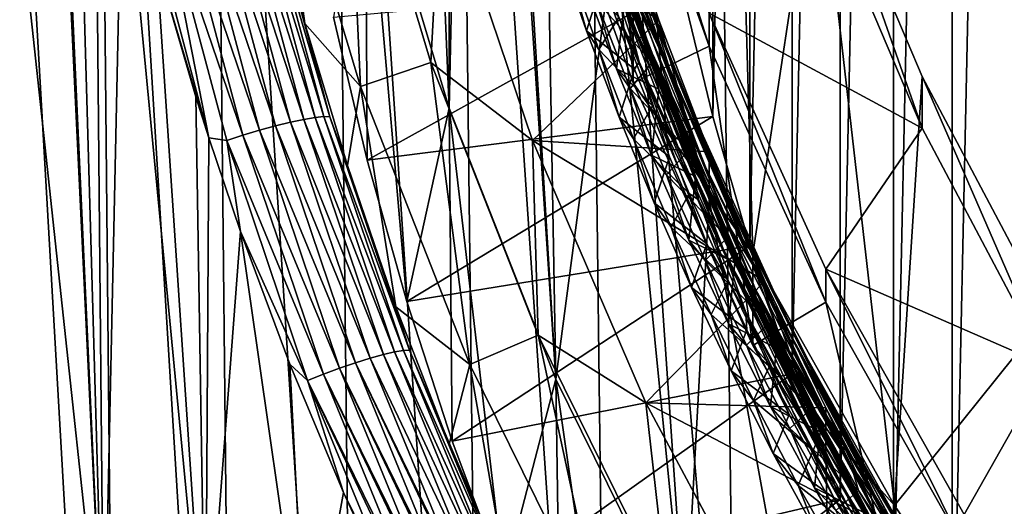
# Model space of a CAD drawing. Header units: metres. Extents: x -22 to 72, y -237 to 23.
# Tile 47 of 256: x -12.73 to -9.42, y -223.97 to -222.34. Entities that reach past the tile are written whole.
import ezdxf

# ---------------------------------------------------------------- set-up
doc = ezdxf.new("R2010")
doc.units = ezdxf.units.M
doc.layers.add('solid_509588_MEDIA_SW0001', color=7, linetype='CONTINUOUS')

msp = doc.modelspace()

# ---------------------------------------------------------------- linework, layer by layer
at = {"layer": 'solid_509588_MEDIA_SW0001'}
for points in [[(-9.384815, -214.791382, 261.19278), (-9.598998, -224.775696, 262.595978), (-9.599003, -215.19075, 261.248901)], [(-9.384815, -214.791382, 261.19278), (-9.38481, -225.175064, 262.6521), (-9.598998, -224.775696, 262.595978)], [(-11.288322, -214.962662, 269.800385), (-11.569833, -215.899078, 269.931976), (-11.288323, -222.637833, 270.879059)], [(-11.214872, -219.272064, 270.406006), (-11.288322, -214.962662, 269.800385), (-11.288323, -222.637833, 270.879059)], [(-9.599003, -215.19075, 261.248901), (-9.7957, -224.368073, 262.538696), (-9.795705, -215.598373, 261.306183)], [(-9.599003, -215.19075, 261.248901), (-9.598998, -224.775696, 262.595978), (-9.7957, -224.368073, 262.538696)], [(-9.795705, -215.598373, 261.306183), (-9.974835, -223.952332, 262.480255), (-9.974839, -216.014099, 261.364624)], [(-9.795705, -215.598373, 261.306183), (-9.7957, -224.368073, 262.538696), (-9.974835, -223.952332, 262.480255)], [(-11.569833, -215.899078, 269.931976), (-11.569833, -221.701416, 270.747437), (-11.288323, -222.637833, 270.879059)], [(-9.974839, -216.014099, 261.364624), (-10.135883, -223.529724, 262.420868), (-10.135886, -216.436707, 261.424011)], [(-9.974839, -216.014099, 261.364624), (-9.974835, -223.952332, 262.480255), (-10.135883, -223.529724, 262.420868)], [(-10.135886, -216.436707, 261.424011), (-10.278802, -223.100388, 262.360535), (-10.278806, -216.866058, 261.484344)], [(-10.135886, -216.436707, 261.424011), (-10.135883, -223.529724, 262.420868), (-10.278802, -223.100388, 262.360535)], [(-10.278806, -216.866058, 261.484344), (-10.4031, -222.66568, 262.299438), (-10.403103, -217.300751, 261.545441)], [(-10.278806, -216.866058, 261.484344), (-10.278802, -223.100388, 262.360535), (-10.4031, -222.66568, 262.299438)], [(-10.403103, -217.300751, 261.545441), (-10.4031, -222.66568, 262.299438), (-10.508743, -222.225845, 262.23761)], [(-11.214872, -219.272064, 270.406006), (-11.288323, -222.637833, 270.879059), (-10.929806, -223.547684, 271.006927)], [(-11.134078, -220.212128, 270.538147), (-11.214872, -219.272064, 270.406006), (-10.929806, -223.547684, 271.006927)], [(-12.448083, -224.600388, 269.275116), (-12.996391, -219.516907, 269.542023), (-12.691545, -219.515366, 269.34079)], [(-12.448083, -224.600388, 269.275116), (-12.78551, -224.599106, 269.474976), (-12.996391, -219.516907, 269.542023)], [(-12.837379, -219.513855, 289.92569), (-12.769588, -227.144379, 289.934845), (-12.397384, -227.144394, 290.189911)], [(-12.837379, -219.513855, 289.92569), (-12.397384, -227.144394, 290.189911), (-12.471375, -219.513885, 290.179596)], [(-12.448083, -224.600388, 269.275116), (-12.691545, -219.515366, 269.34079), (-12.660835, -219.961151, 269.329163)], [(-12.471375, -219.513885, 290.179596), (-12.397384, -227.144394, 290.189911), (-12.004533, -227.144424, 290.409637)], [(-12.471375, -219.513885, 290.179596), (-12.004533, -227.144424, 290.409637), (-12.084387, -219.513931, 290.398773)], [(-12.084387, -219.513931, 290.398773), (-12.004533, -227.144424, 290.409637), (-11.59479, -227.144455, 290.592804)], [(-12.084387, -219.513931, 290.398773), (-11.59479, -227.144455, 290.592804), (-11.679857, -219.513977, 290.58194)], [(-11.679857, -219.513977, 290.58194), (-11.59479, -227.144455, 290.592804), (-11.172367, -227.144485, 290.738251)], [(-11.679857, -219.513977, 290.58194), (-11.172367, -227.144485, 290.738251), (-11.261745, -219.514038, 290.727661)], [(-11.261745, -219.514038, 290.727661), (-11.172367, -227.144485, 290.738251), (-10.741459, -227.144531, 290.844757)], [(-11.261745, -219.514038, 290.727661), (-10.741459, -227.144531, 290.844757), (-10.83408, -219.514114, 290.834595)], [(-10.83408, -219.514114, 290.834595), (-10.741459, -227.144531, 290.844757), (-10.30519, -227.154373, 290.911438)], [(-10.323411, -225.459946, 290.909546), (-10.83408, -219.514114, 290.834595), (-10.30519, -227.154373, 290.911438)], [(-10.323411, -225.459946, 290.909546), (-10.399515, -219.547348, 290.901642), (-10.83408, -219.514114, 290.834595)], [(-7.777579, -221.711716, 291.145966), (-10.399515, -219.547348, 290.901642), (-10.323411, -225.459946, 290.909546)], [(-12.556713, -220.812027, 269.281433), (-12.448083, -224.600388, 269.275116), (-12.660835, -219.961151, 269.329163)], [(-10.973018, -221.142227, 270.668854), (-11.134078, -220.212128, 270.538147), (-10.929806, -223.547684, 271.006927)], [(-12.556713, -220.812027, 269.281433), (-12.479897, -221.249008, 269.2453), (-12.448083, -224.600388, 269.275116)], [(-10.3336, -220.842987, 276.433319), (-10.26872, -223.126816, 276.754272), (-10.670872, -222.245773, 276.630463)], [(-10.3336, -220.842987, 276.433319), (-10.052897, -221.700577, 276.553833), (-10.26872, -223.126816, 276.754272)], [(-10.732976, -222.055176, 270.79715), (-10.973018, -221.142227, 270.668854), (-10.929806, -223.547684, 271.006927)], [(-12.479897, -221.249008, 269.2453), (-12.385362, -221.692993, 269.20163), (-12.448083, -224.600388, 269.275116)], [(-10.733003, -221.540146, 274.461151), (-10.415512, -222.429993, 274.586212), (-10.732978, -221.428894, 275.253357)], [(-10.415512, -222.429993, 274.586212), (-10.415481, -222.318726, 275.378418), (-10.732978, -221.428894, 275.253357)], [(-11.632892, -221.543076, 271.987488), (-11.586132, -222.565552, 272.131165), (-11.875158, -221.604156, 271.996063)], [(-11.632892, -221.543076, 271.987488), (-11.349865, -222.484543, 272.119781), (-11.586132, -222.565552, 272.131165)], [(-11.315536, -221.837997, 272.251373), (-11.349865, -222.484543, 272.119781), (-11.632892, -221.543076, 271.987488)], [(-10.995917, -221.64209, 274.315125), (-10.670724, -222.553528, 274.443237), (-10.733003, -221.540146, 274.461151)], [(-10.615247, -222.434845, 273.831177), (-10.915908, -221.556427, 273.694489), (-10.698482, -222.279358, 273.790833)], [(-10.765429, -221.964737, 273.779022), (-10.915908, -221.556427, 273.694489), (-10.615247, -222.434845, 273.831177)], [(-10.908264, -221.555954, 272.80957), (-10.61633, -222.437958, 272.946869), (-10.795323, -221.951096, 272.89798)], [(-10.683509, -222.251282, 272.890625), (-10.61633, -222.437958, 272.946869), (-10.908264, -221.555954, 272.80957)], [(-10.670724, -222.553528, 274.443237), (-10.415512, -222.429993, 274.586212), (-10.733003, -221.540146, 274.461151)], [(-11.875158, -221.604156, 271.996063), (-11.77295, -222.354309, 269.375458), (-11.896518, -221.878128, 269.431549)], [(-11.875158, -221.604156, 271.996063), (-11.586132, -222.565552, 272.131165), (-11.77295, -222.354309, 269.375458)], [(-10.650528, -222.482864, 272.821655), (-10.943852, -221.600494, 272.684357), (-10.773855, -222.209915, 272.763062)], [(-10.70179, -222.286804, 272.812164), (-10.943852, -221.600494, 272.684357), (-10.650528, -222.482864, 272.821655)], [(-10.56622, -222.463425, 273.881439), (-10.869824, -221.589233, 273.745361), (-10.765429, -221.964737, 273.779022)], [(-10.686086, -222.116394, 273.854431), (-10.869824, -221.589233, 273.745361), (-10.56622, -222.463425, 273.881439)], [(-10.612399, -222.484192, 272.867676), (-10.90651, -221.604813, 272.730804), (-10.70179, -222.286804, 272.812164)], [(-10.656117, -222.339111, 272.872101), (-10.90651, -221.604813, 272.730804), (-10.612399, -222.484192, 272.867676)], [(-10.995917, -221.64209, 274.315125), (-10.670872, -222.245773, 276.630463), (-10.670724, -222.553528, 274.443237)], [(-12.385362, -221.692993, 269.20163), (-12.10668, -224.601639, 269.107239), (-12.448083, -224.600388, 269.275116)], [(-12.385362, -221.692993, 269.20163), (-12.271595, -222.14534, 269.15097), (-12.10668, -224.601639, 269.107239)], [(-11.569833, -221.701416, 270.747437), (-11.676812, -222.333038, 262.943573), (-11.563801, -222.812683, 263.010986)], [(-11.569833, -221.701416, 270.747437), (-11.563801, -222.812683, 263.010986), (-11.430653, -223.28743, 263.077698)], [(-11.569833, -221.701416, 270.747437), (-11.430653, -223.28743, 263.077698), (-11.288323, -222.637833, 270.879059)], [(-10.826815, -221.688309, 273.847168), (-10.679564, -222.122437, 273.887543), (-10.514124, -222.558731, 273.982635)], [(-10.826815, -221.688309, 273.847168), (-10.514124, -222.558731, 273.982635), (-10.706572, -222.072449, 273.933868)], [(-10.052897, -221.700577, 276.553833), (-9.792261, -223.971375, 276.872986), (-10.26872, -223.126816, 276.754272)], [(-9.69975, -222.705505, 275.43277), (-10.052897, -221.700577, 276.553833), (-10.052908, -221.874496, 275.315979)], [(-10.052897, -221.700577, 276.553833), (-9.699759, -222.531509, 276.670624), (-9.792261, -223.971375, 276.872986)], [(-9.69975, -222.705505, 275.43277), (-9.699759, -222.531509, 276.670624), (-10.052897, -221.700577, 276.553833)], [(-7.777579, -221.711716, 291.145966), (-10.323411, -225.459946, 290.909546), (-10.30519, -227.154373, 290.911438)], [(-7.777579, -221.711716, 291.145966), (-10.30519, -227.154373, 290.911438), (-7.7038, -228.253906, 291.151215)], [(-11.954701, -221.867599, 269.270935), (-11.73858, -222.66951, 269.175385), (-11.992351, -221.871979, 269.227203)], [(-11.925799, -221.865967, 269.321075), (-11.709215, -222.666534, 269.225159), (-11.954701, -221.867599, 269.270935)], [(-11.709215, -222.666534, 269.225159), (-11.73858, -222.66951, 269.175385), (-11.954701, -221.867599, 269.270935)], [(-11.689411, -222.667068, 269.279572), (-11.709215, -222.666534, 269.225159), (-11.925799, -221.865967, 269.321075)], [(-11.906718, -221.867172, 269.375732), (-11.689411, -222.667068, 269.279572), (-11.925799, -221.865967, 269.321075)], [(-11.906718, -221.867172, 269.375732), (-11.896518, -221.878128, 269.431549), (-11.77295, -222.354309, 269.375458)], [(-11.906718, -221.867172, 269.375732), (-11.77295, -222.354309, 269.375458), (-11.689411, -222.667068, 269.279572)], [(-11.315536, -221.837997, 272.251373), (-11.008653, -222.746674, 272.379059), (-11.349865, -222.484543, 272.119781)], [(-10.583821, -222.343231, 271.998962), (-11.008653, -222.746674, 272.379059), (-11.315536, -221.837997, 272.251373)], [(-10.733003, -221.89505, 271.935944), (-10.583821, -222.343231, 271.998962), (-11.315536, -221.837997, 272.251373)], [(-12.142449, -221.899597, 269.148926), (-11.925376, -222.712357, 269.055237), (-12.198649, -221.912491, 269.143768)], [(-12.088005, -221.88829, 269.165039), (-11.871582, -222.697708, 269.070801), (-12.142449, -221.899597, 269.148926)], [(-11.871582, -222.697708, 269.070801), (-11.925376, -222.712357, 269.055237), (-12.142449, -221.899597, 269.148926)], [(-12.037343, -221.878967, 269.191437), (-11.821303, -222.685379, 269.096741), (-12.088005, -221.88829, 269.165039)], [(-11.821303, -222.685379, 269.096741), (-11.871582, -222.697708, 269.070801), (-12.088005, -221.88829, 269.165039)], [(-11.992351, -221.871979, 269.227203), (-11.776412, -222.675873, 269.132019), (-12.037343, -221.878967, 269.191437)], [(-11.776412, -222.675873, 269.132019), (-11.821303, -222.685379, 269.096741), (-12.037343, -221.878967, 269.191437)], [(-11.73858, -222.66951, 269.175385), (-11.776412, -222.675873, 269.132019), (-11.992351, -221.871979, 269.227203)], [(-10.415477, -222.945007, 270.922211), (-10.583821, -222.343231, 271.998962), (-10.733003, -221.89505, 271.935944)], [(-10.415477, -222.945007, 270.922211), (-10.733003, -221.89505, 271.935944), (-10.732976, -222.055176, 270.79715)], [(-9.69975, -222.705505, 275.43277), (-10.052908, -221.874496, 275.315979), (-10.415481, -222.318726, 275.378418)], [(-12.313553, -221.916962, 269.169006), (-12.095872, -222.737274, 269.077606), (-12.271595, -222.14534, 269.15097)], [(-12.254511, -221.926468, 269.149689), (-12.095872, -222.737274, 269.077606), (-12.313553, -221.916962, 269.169006)], [(-12.198649, -221.912491, 269.143768), (-11.980682, -222.728821, 269.050598), (-12.254511, -221.926468, 269.149689)], [(-12.254511, -221.926468, 269.149689), (-12.035441, -222.74646, 269.057037), (-12.095872, -222.737274, 269.077606)], [(-11.980682, -222.728821, 269.050598), (-12.035441, -222.74646, 269.057037), (-12.254511, -221.926468, 269.149689)], [(-11.925376, -222.712357, 269.055237), (-11.980682, -222.728821, 269.050598), (-12.198649, -221.912491, 269.143768)], [(-10.679564, -222.122437, 273.887543), (-10.747424, -221.928162, 273.852264), (-10.586939, -222.372086, 273.921326)], [(-10.686086, -222.116394, 273.854431), (-10.586939, -222.372086, 273.921326), (-10.747424, -221.928162, 273.852264)], [(-10.795323, -221.951096, 272.89798), (-10.473143, -222.816406, 273.032654), (-10.790709, -222.00708, 272.931335)], [(-10.61633, -222.437958, 272.946869), (-10.473143, -222.816406, 273.032654), (-10.795323, -221.951096, 272.89798)], [(-10.435632, -222.819351, 273.911987), (-10.765429, -221.964737, 273.779022), (-10.615247, -222.434845, 273.831177)], [(-10.56622, -222.463425, 273.881439), (-10.765429, -221.964737, 273.779022), (-10.435632, -222.819351, 273.911987)], [(-10.790709, -222.00708, 272.931335), (-10.462957, -222.873428, 273.066132), (-10.783554, -222.08461, 272.964203)], [(-10.473143, -222.816406, 273.032654), (-10.462957, -222.873428, 273.066132), (-10.790709, -222.00708, 272.931335)], [(-10.732976, -222.055176, 270.79715), (-10.929806, -223.547684, 271.006927), (-10.496525, -224.425369, 271.13028)], [(-10.415477, -222.945007, 270.922211), (-10.732976, -222.055176, 270.79715), (-10.496525, -224.425369, 271.13028)], [(-10.827273, -222.378265, 272.727997), (-10.928892, -222.085175, 272.682434), (-10.894462, -222.138214, 273.048645)], [(-10.773855, -222.209915, 272.763062), (-10.928892, -222.085175, 272.682434), (-10.827273, -222.378265, 272.727997)], [(-10.783554, -222.08461, 272.964203), (-10.450963, -222.945953, 273.098206), (-10.718631, -222.332184, 273.018555)], [(-10.462957, -222.873428, 273.066132), (-10.450963, -222.945953, 273.098206), (-10.783554, -222.08461, 272.964203)], [(-10.706572, -222.072449, 273.933868), (-10.365173, -222.925034, 274.066528), (-10.626924, -222.327118, 273.998138)], [(-10.514124, -222.558731, 273.982635), (-10.365173, -222.925034, 274.066528), (-10.706572, -222.072449, 273.933868)], [(-10.344341, -222.962296, 273.986053), (-10.586939, -222.372086, 273.921326), (-10.686086, -222.116394, 273.854431)], [(-10.344341, -222.962296, 273.986053), (-10.686086, -222.116394, 273.854431), (-10.56622, -222.463425, 273.881439)], [(-10.509034, -222.56778, 273.956848), (-10.679564, -222.122437, 273.887543), (-10.586939, -222.372086, 273.921326)], [(-10.514124, -222.558731, 273.982635), (-10.679564, -222.122437, 273.887543), (-10.509034, -222.56778, 273.956848)], [(-12.271595, -222.14534, 269.15097), (-12.139544, -222.599823, 269.095276), (-12.10668, -224.601639, 269.107239)], [(-12.271595, -222.14534, 269.15097), (-12.095872, -222.737274, 269.077606), (-12.139544, -222.599823, 269.095276)], [(-10.827273, -222.378265, 272.727997), (-10.894462, -222.138214, 273.048645), (-10.785932, -222.441315, 273.095734)], [(-10.718631, -222.332184, 273.018555), (-10.785932, -222.441315, 273.095734), (-10.894462, -222.138214, 273.048645)], [(-10.794776, -222.277725, 274.08728), (-10.720445, -222.187347, 274.013), (-10.606994, -222.485046, 274.059296)], [(-10.699721, -222.182785, 273.99646), (-10.606994, -222.485046, 274.059296), (-10.720445, -222.187347, 274.013)], [(-10.699721, -222.182785, 273.99646), (-10.349766, -223.032181, 274.128571), (-10.606994, -222.485046, 274.059296)], [(-10.626924, -222.327118, 273.998138), (-10.349766, -223.032181, 274.128571), (-10.699721, -222.182785, 273.99646)], [(-11.563801, -222.812683, 263.010986), (-11.676812, -222.333038, 262.943573), (-10.508743, -222.225845, 262.23761)], [(-11.563801, -222.812683, 263.010986), (-10.508743, -222.225845, 262.23761), (-10.4031, -222.66568, 262.299438)], [(-10.836033, -222.214127, 273.719452), (-10.726322, -222.506424, 273.764893), (-10.698482, -222.279358, 273.790833)], [(-10.794776, -222.277725, 274.08728), (-10.726322, -222.506424, 273.764893), (-10.836033, -222.214127, 273.719452)], [(-10.665537, -222.506836, 272.809265), (-10.773855, -222.209915, 272.763062), (-10.827273, -222.378265, 272.727997)], [(-10.650528, -222.482864, 272.821655), (-10.773855, -222.209915, 272.763062), (-10.665537, -222.506836, 272.809265)], [(-10.514353, -222.695267, 272.954651), (-10.683509, -222.251282, 272.890625), (-10.683567, -222.251816, 272.88562)], [(-10.514353, -222.695267, 272.954651), (-10.683567, -222.251816, 272.88562), (-10.656117, -222.339111, 272.872101)], [(-10.683509, -222.251282, 272.890625), (-10.514234, -222.69487, 272.959656), (-10.61633, -222.437958, 272.946869)], [(-10.514353, -222.695267, 272.954651), (-10.514234, -222.69487, 272.959656), (-10.683509, -222.251282, 272.890625)], [(-10.670724, -222.553528, 274.443237), (-10.670872, -222.245773, 276.630463), (-10.26872, -223.126816, 276.754272)], [(-10.680859, -222.571579, 274.132935), (-10.726322, -222.506424, 273.764893), (-10.794776, -222.277725, 274.08728)], [(-10.680859, -222.571579, 274.132935), (-10.794776, -222.277725, 274.08728), (-10.606994, -222.485046, 274.059296)], [(-10.726322, -222.506424, 273.764893), (-10.584133, -222.574539, 273.836792), (-10.698482, -222.279358, 273.790833)], [(-10.358764, -223.13237, 272.943695), (-10.70179, -222.286804, 272.812164), (-10.650528, -222.482864, 272.821655)], [(-10.612399, -222.484192, 272.867676), (-10.70179, -222.286804, 272.812164), (-10.358764, -223.13237, 272.943695)], [(-10.615247, -222.434845, 273.831177), (-10.698482, -222.279358, 273.790833), (-10.584133, -222.574539, 273.836792)], [(-10.626924, -222.327118, 273.998138), (-10.265541, -223.170181, 274.129272), (-10.349766, -223.032181, 274.128571)], [(-10.365173, -222.925034, 274.066528), (-10.265541, -223.170181, 274.129272), (-10.626924, -222.327118, 273.998138)], [(-10.415512, -222.429993, 274.586212), (-10.023143, -223.289566, 274.707001), (-10.415481, -222.318726, 275.378418)], [(-10.023143, -223.289566, 274.707001), (-10.023128, -223.178253, 275.499237), (-10.415481, -222.318726, 275.378418)], [(-9.69975, -222.705505, 275.43277), (-10.415481, -222.318726, 275.378418), (-10.023128, -223.178253, 275.499237)], [(-11.586132, -222.565552, 272.131165), (-11.62971, -222.830704, 269.31543), (-11.77295, -222.354309, 269.375458)], [(-11.689411, -222.667068, 269.279572), (-11.77295, -222.354309, 269.375458), (-11.62971, -222.830704, 269.31543)], [(-10.583821, -222.343231, 271.998962), (-10.415512, -222.784882, 272.061005), (-11.008653, -222.746674, 272.379059)], [(-10.718631, -222.332184, 273.018555), (-10.60503, -222.629852, 273.06485), (-10.785932, -222.441315, 273.095734)], [(-10.450963, -222.945953, 273.098206), (-10.60503, -222.629852, 273.06485), (-10.718631, -222.332184, 273.018555)], [(-10.308387, -223.180786, 273.003052), (-10.656117, -222.339111, 272.872101), (-10.612399, -222.484192, 272.867676)], [(-10.514353, -222.695267, 272.954651), (-10.656117, -222.339111, 272.872101), (-10.308387, -223.180786, 273.003052)], [(-10.415477, -222.945007, 270.922211), (-10.415512, -222.784882, 272.061005), (-10.583821, -222.343231, 271.998962)], [(-10.717634, -222.668442, 272.773102), (-10.827273, -222.378265, 272.727997), (-10.785932, -222.441315, 273.095734)], [(-10.665537, -222.506836, 272.809265), (-10.827273, -222.378265, 272.727997), (-10.717634, -222.668442, 272.773102)], [(-10.509034, -222.56778, 273.956848), (-10.586939, -222.372086, 273.921326), (-10.40772, -222.808868, 273.989319)], [(-10.344341, -222.962296, 273.986053), (-10.40772, -222.808868, 273.989319), (-10.586939, -222.372086, 273.921326)], [(-10.670724, -222.553528, 274.443237), (-10.268647, -223.434357, 274.567017), (-10.415512, -222.429993, 274.586212)], [(-10.268647, -223.434357, 274.567017), (-10.023143, -223.289566, 274.707001), (-10.415512, -222.429993, 274.586212)], [(-10.717634, -222.668442, 272.773102), (-10.785932, -222.441315, 273.095734), (-10.66877, -222.741257, 273.142365)], [(-10.60503, -222.629852, 273.06485), (-10.66877, -222.741257, 273.142365), (-10.785932, -222.441315, 273.095734)], [(-10.61633, -222.437958, 272.946869), (-10.258851, -223.278412, 273.077606), (-10.473143, -222.816406, 273.032654)], [(-10.326142, -223.130905, 273.027466), (-10.258851, -223.278412, 273.077606), (-10.61633, -222.437958, 272.946869)], [(-10.514234, -222.69487, 272.959656), (-10.326142, -223.130905, 273.027466), (-10.61633, -222.437958, 272.946869)], [(-10.615247, -222.434845, 273.831177), (-10.584133, -222.574539, 273.836792), (-10.461057, -222.867401, 273.882355)], [(-10.615247, -222.434845, 273.831177), (-10.461057, -222.867401, 273.882355), (-10.329116, -223.157837, 273.927521)], [(-10.249958, -223.270798, 273.961182), (-10.615247, -222.434845, 273.831177), (-10.329116, -223.157837, 273.927521)], [(-10.435632, -222.819351, 273.911987), (-10.615247, -222.434845, 273.831177), (-10.249958, -223.270798, 273.961182)], [(-10.198462, -223.294846, 274.010742), (-10.56622, -222.463425, 273.881439), (-10.435632, -222.819351, 273.911987)], [(-10.344341, -222.962296, 273.986053), (-10.56622, -222.463425, 273.881439), (-10.198462, -223.294846, 274.010742)], [(-11.349865, -222.484543, 272.119781), (-11.218492, -223.498505, 272.262299), (-11.586132, -222.565552, 272.131165)], [(-11.349865, -222.484543, 272.119781), (-10.989173, -223.399979, 272.248444), (-11.218492, -223.498505, 272.262299)], [(-11.008653, -222.746674, 272.379059), (-10.989173, -223.399979, 272.248444), (-11.349865, -222.484543, 272.119781)], [(-10.680859, -222.571579, 274.132935), (-10.606994, -222.485046, 274.059296), (-10.4847, -222.78035, 274.105255)], [(-10.650528, -222.482864, 272.821655), (-10.665537, -222.506836, 272.809265), (-10.548705, -222.801117, 272.855042)], [(-10.650528, -222.482864, 272.821655), (-10.548705, -222.801117, 272.855042), (-10.423086, -223.093155, 272.900482)], [(-10.291862, -223.323624, 272.952423), (-10.650528, -222.482864, 272.821655), (-10.423086, -223.093155, 272.900482)], [(-10.358764, -223.13237, 272.943695), (-10.650528, -222.482864, 272.821655), (-10.291862, -223.323624, 272.952423)], [(-10.253232, -223.321854, 272.997986), (-10.612399, -222.484192, 272.867676), (-10.358764, -223.13237, 272.943695)], [(-10.308387, -223.180786, 273.003052), (-10.612399, -222.484192, 272.867676), (-10.253232, -223.321854, 272.997986)], [(-10.349766, -223.032181, 274.128571), (-10.4847, -222.78035, 274.105255), (-10.606994, -222.485046, 274.059296)], [(-10.726322, -222.506424, 273.764893), (-10.608627, -222.795441, 273.809784), (-10.584133, -222.574539, 273.836792)], [(-10.680859, -222.571579, 274.132935), (-10.608627, -222.795441, 273.809784), (-10.726322, -222.506424, 273.764893)], [(-10.548705, -222.801117, 272.855042), (-10.665537, -222.506836, 272.809265), (-10.717634, -222.668442, 272.773102)], [(-10.670724, -222.553528, 274.443237), (-10.26872, -223.126816, 276.754272), (-10.268647, -223.434357, 274.567017)], [(-10.514124, -222.558731, 273.982635), (-10.509034, -222.56778, 273.956848), (-10.319787, -223.004929, 274.024872)], [(-10.514124, -222.558731, 273.982635), (-10.319787, -223.004929, 274.024872), (-10.137786, -223.385498, 274.111237)], [(-10.514124, -222.558731, 273.982635), (-10.137786, -223.385498, 274.111237), (-10.365173, -222.925034, 274.066528)], [(-9.699759, -222.531509, 276.670624), (-9.27673, -223.329788, 276.782806), (-9.792261, -223.971375, 276.872986)], [(-9.276739, -223.503723, 275.544952), (-9.27673, -223.329788, 276.782806), (-9.699759, -222.531509, 276.670624)], [(-9.276739, -223.503723, 275.544952), (-9.699759, -222.531509, 276.670624), (-9.69975, -222.705505, 275.43277)], [(-11.586132, -222.565552, 272.131165), (-11.467066, -223.304581, 269.25235), (-11.62971, -222.830704, 269.31543)], [(-11.586132, -222.565552, 272.131165), (-11.218492, -223.498505, 272.262299), (-11.467066, -223.304581, 269.25235)], [(-10.558679, -222.862366, 274.178131), (-10.608627, -222.795441, 273.809784), (-10.680859, -222.571579, 274.132935)], [(-10.558679, -222.862366, 274.178131), (-10.680859, -222.571579, 274.132935), (-10.4847, -222.78035, 274.105255)], [(-10.608627, -222.795441, 273.809784), (-10.461057, -222.867401, 273.882355), (-10.584133, -222.574539, 273.836792)], [(-10.319787, -223.004929, 274.024872), (-10.509034, -222.56778, 273.956848), (-10.40772, -222.808868, 273.989319)], [(-12.139544, -222.599823, 269.095276), (-12.095872, -222.737274, 269.077606), (-12.10668, -224.601639, 269.107239)], [(-11.288323, -222.637833, 270.879059), (-11.430653, -223.28743, 263.077698), (-11.277696, -223.756104, 263.143555)], [(-11.288323, -222.637833, 270.879059), (-11.277696, -223.756104, 263.143555), (-11.105209, -224.217926, 263.208466)], [(-11.288323, -222.637833, 270.879059), (-11.105209, -224.217926, 263.208466), (-10.929806, -223.547684, 271.006927)], [(-10.60503, -222.629852, 273.06485), (-10.482691, -222.924881, 273.110748), (-10.66877, -222.741257, 273.142365)], [(-10.450963, -222.945953, 273.098206), (-10.482691, -222.924881, 273.110748), (-10.60503, -222.629852, 273.06485)], [(-11.821303, -222.685379, 269.096741), (-11.553797, -223.477493, 268.994537), (-11.871582, -222.697708, 269.070801)], [(-11.776412, -222.675873, 269.132019), (-11.509295, -223.465088, 269.029388), (-11.821303, -222.685379, 269.096741)], [(-11.509295, -223.465088, 269.029388), (-11.553797, -223.477493, 268.994537), (-11.821303, -222.685379, 269.096741)], [(-11.73858, -222.66951, 269.175385), (-11.471555, -223.456268, 269.072418), (-11.776412, -222.675873, 269.132019)], [(-11.471555, -223.456268, 269.072418), (-11.509295, -223.465088, 269.029388), (-11.776412, -222.675873, 269.132019)], [(-11.709215, -222.666534, 269.225159), (-11.441983, -223.451401, 269.121948), (-11.73858, -222.66951, 269.175385)], [(-11.441983, -223.451401, 269.121948), (-11.471555, -223.456268, 269.072418), (-11.73858, -222.66951, 269.175385)], [(-11.42168, -223.450653, 269.176147), (-11.441983, -223.451401, 269.121948), (-11.709215, -222.666534, 269.225159)], [(-11.689411, -222.667068, 269.279572), (-11.42168, -223.450653, 269.176147), (-11.709215, -222.666534, 269.225159)], [(-11.689411, -222.667068, 269.279572), (-11.62971, -222.830704, 269.31543), (-11.467066, -223.304581, 269.25235)], [(-11.689411, -222.667068, 269.279572), (-11.467066, -223.304581, 269.25235), (-11.42168, -223.450653, 269.176147)], [(-11.430653, -223.28743, 263.077698), (-11.563801, -222.812683, 263.010986), (-10.4031, -222.66568, 262.299438)], [(-11.430653, -223.28743, 263.077698), (-10.4031, -222.66568, 262.299438), (-10.278802, -223.100388, 262.360535)], [(-10.599996, -222.955643, 272.817749), (-10.717634, -222.668442, 272.773102), (-10.66877, -222.741257, 273.142365)], [(-10.548705, -222.801117, 272.855042), (-10.717634, -222.668442, 272.773102), (-10.599996, -222.955643, 272.817749)], [(-10.326314, -223.131226, 273.022461), (-10.514234, -222.69487, 272.959656), (-10.514353, -222.695267, 272.954651)], [(-10.326314, -223.131226, 273.022461), (-10.514353, -222.695267, 272.954651), (-10.308387, -223.180786, 273.003052)], [(-10.326314, -223.131226, 273.022461), (-10.326142, -223.130905, 273.027466), (-10.514234, -222.69487, 272.959656)], [(-11.925376, -222.712357, 269.055237), (-11.656273, -223.5112, 268.953979), (-11.980682, -222.728821, 269.050598)], [(-11.871582, -222.697708, 269.070801), (-11.603406, -223.493073, 268.969055), (-11.925376, -222.712357, 269.055237)], [(-11.603406, -223.493073, 268.969055), (-11.656273, -223.5112, 268.953979), (-11.925376, -222.712357, 269.055237)], [(-11.553797, -223.477493, 268.994537), (-11.603406, -223.493073, 268.969055), (-11.871582, -222.697708, 269.070801)], [(-9.276739, -223.503723, 275.544952), (-9.69975, -222.705505, 275.43277), (-10.023128, -223.178253, 275.499237)], [(-12.095872, -222.737274, 269.077606), (-11.989265, -223.052368, 269.036072), (-12.10668, -224.601639, 269.107239)], [(-12.035441, -222.74646, 269.057037), (-11.989265, -223.052368, 269.036072), (-12.095872, -222.737274, 269.077606)], [(-11.980682, -222.728821, 269.050598), (-11.710429, -223.531219, 268.949829), (-12.035441, -222.74646, 269.057037)], [(-12.035441, -222.74646, 269.057037), (-11.763861, -223.552399, 268.956787), (-11.989265, -223.052368, 269.036072)], [(-11.710429, -223.531219, 268.949829), (-11.763861, -223.552399, 268.956787), (-12.035441, -222.74646, 269.057037)], [(-11.656273, -223.5112, 268.953979), (-11.710429, -223.531219, 268.949829), (-11.980682, -222.728821, 269.050598)], [(-11.008653, -222.746674, 272.379059), (-10.6275, -223.627335, 272.502838), (-10.989173, -223.399979, 272.248444)], [(-10.228522, -223.218826, 272.122009), (-10.6275, -223.627335, 272.502838), (-11.008653, -222.746674, 272.379059)], [(-10.415512, -222.784882, 272.061005), (-10.228522, -223.218826, 272.122009), (-11.008653, -222.746674, 272.379059)], [(-10.599996, -222.955643, 272.817749), (-10.66877, -222.741257, 273.142365), (-10.543069, -223.037811, 273.188446)], [(-10.482691, -222.924881, 273.110748), (-10.543069, -223.037811, 273.188446), (-10.66877, -222.741257, 273.142365)], [(-10.558679, -222.862366, 274.178131), (-10.4847, -222.78035, 274.105255), (-10.35384, -223.072418, 274.150665)], [(-10.349766, -223.032181, 274.128571), (-10.35384, -223.072418, 274.150665), (-10.4847, -222.78035, 274.105255)], [(-10.023125, -223.804535, 271.04303), (-10.228522, -223.218826, 272.122009), (-10.415512, -222.784882, 272.061005)], [(-10.023125, -223.804535, 271.04303), (-10.415512, -222.784882, 272.061005), (-10.415477, -222.945007, 270.922211)], [(-10.608627, -222.795441, 273.809784), (-10.483171, -223.080704, 273.854126), (-10.461057, -222.867401, 273.882355)], [(-10.558679, -222.862366, 274.178131), (-10.483171, -223.080704, 273.854126), (-10.608627, -222.795441, 273.809784)], [(-10.423086, -223.093155, 272.900482), (-10.548705, -222.801117, 272.855042), (-10.599996, -222.955643, 272.817749)], [(-10.473143, -222.816406, 273.032654), (-10.087948, -223.637543, 273.16037), (-10.462957, -222.873428, 273.066132)], [(-10.258851, -223.278412, 273.077606), (-10.087948, -223.637543, 273.16037), (-10.473143, -222.816406, 273.032654)], [(-10.044096, -223.630112, 274.038116), (-10.435632, -222.819351, 273.911987), (-10.249958, -223.270798, 273.961182)], [(-10.198462, -223.294846, 274.010742), (-10.435632, -222.819351, 273.911987), (-10.044096, -223.630112, 274.038116)], [(-10.319787, -223.004929, 274.024872), (-10.40772, -222.808868, 273.989319), (-10.2104, -223.237091, 274.055908)], [(-10.344341, -222.962296, 273.986053), (-10.2104, -223.237091, 274.055908), (-10.40772, -222.808868, 273.989319)], [(-10.428344, -223.149796, 274.222809), (-10.483171, -223.080704, 273.854126), (-10.558679, -222.862366, 274.178131)], [(-10.428344, -223.149796, 274.222809), (-10.558679, -222.862366, 274.178131), (-10.35384, -223.072418, 274.150665)], [(-10.483171, -223.080704, 273.854126), (-10.329116, -223.157837, 273.927521), (-10.461057, -222.867401, 273.882355)], [(-10.462957, -222.873428, 273.066132), (-10.071987, -223.695145, 273.193939), (-10.450963, -222.945953, 273.098206)], [(-10.087948, -223.637543, 273.16037), (-10.071987, -223.695145, 273.193939), (-10.462957, -222.873428, 273.066132)], [(-10.482691, -222.924881, 273.110748), (-10.351833, -223.216599, 273.156128), (-10.543069, -223.037811, 273.188446)], [(-10.450963, -222.945953, 273.098206), (-10.351833, -223.216599, 273.156128), (-10.482691, -222.924881, 273.110748)], [(-10.365173, -222.925034, 274.066528), (-9.961675, -223.73349, 274.192322), (-10.265541, -223.170181, 274.129272)], [(-10.137786, -223.385498, 274.111237), (-9.961675, -223.73349, 274.192322), (-10.365173, -222.925034, 274.066528)], [(-10.474402, -223.239731, 272.861877), (-10.599996, -222.955643, 272.817749), (-10.543069, -223.037811, 273.188446)], [(-10.423086, -223.093155, 272.900482), (-10.599996, -222.955643, 272.817749), (-10.474402, -223.239731, 272.861877)], [(-10.415477, -222.945007, 270.922211), (-10.496525, -224.425369, 271.13028), (-9.991629, -225.264465, 271.248199)], [(-10.450963, -222.945953, 273.098206), (-10.055752, -223.762863, 273.22525), (-10.351833, -223.216599, 273.156128)], [(-10.071987, -223.695145, 273.193939), (-10.055752, -223.762863, 273.22525), (-10.450963, -222.945953, 273.098206)], [(-10.023125, -223.804535, 271.04303), (-10.415477, -222.945007, 270.922211), (-9.991629, -225.264465, 271.248199)], [(-9.941253, -223.764618, 274.110901), (-10.2104, -223.237091, 274.055908), (-10.344341, -222.962296, 273.986053)], [(-9.941253, -223.764618, 274.110901), (-10.344341, -222.962296, 273.986053), (-10.198462, -223.294846, 274.010742)], [(-10.112231, -223.433151, 274.091461), (-10.319787, -223.004929, 274.024872), (-10.2104, -223.237091, 274.055908)], [(-10.137786, -223.385498, 274.111237), (-10.319787, -223.004929, 274.024872), (-10.112231, -223.433151, 274.091461)], [(-11.989265, -223.052368, 269.036072), (-11.765891, -224.602829, 268.968933), (-12.10668, -224.601639, 269.107239)], [(-11.989265, -223.052368, 269.036072), (-11.82295, -223.497726, 268.975861), (-11.765891, -224.602829, 268.968933)], [(-11.763861, -223.552399, 268.956787), (-11.82295, -223.497726, 268.975861), (-11.989265, -223.052368, 269.036072)], [(-10.474402, -223.239731, 272.861877), (-10.543069, -223.037811, 273.188446), (-10.40893, -223.330719, 273.233978)], [(-10.351833, -223.216599, 273.156128), (-10.40893, -223.330719, 273.233978), (-10.543069, -223.037811, 273.188446)], [(-10.349766, -223.032181, 274.128571), (-9.937773, -223.837738, 274.253906), (-10.35384, -223.072418, 274.150665)], [(-10.265541, -223.170181, 274.129272), (-9.937773, -223.837738, 274.253906), (-10.349766, -223.032181, 274.128571)], [(-10.483171, -223.080704, 273.854126), (-10.350016, -223.362137, 273.897858), (-10.329116, -223.157837, 273.927521)], [(-10.428344, -223.149796, 274.222809), (-10.350016, -223.362137, 273.897858), (-10.483171, -223.080704, 273.854126)], [(-10.428344, -223.149796, 274.222809), (-10.35384, -223.072418, 274.150665), (-10.214947, -223.360123, 274.195435)], [(-9.937773, -223.837738, 274.253906), (-10.214947, -223.360123, 274.195435), (-10.35384, -223.072418, 274.150665)], [(-11.277696, -223.756104, 263.143555), (-11.430653, -223.28743, 263.077698), (-10.278802, -223.100388, 262.360535)], [(-11.277696, -223.756104, 263.143555), (-10.278802, -223.100388, 262.360535), (-10.135883, -223.529724, 262.420868)], [(-10.288697, -223.382477, 272.945496), (-10.423086, -223.093155, 272.900482), (-10.474402, -223.239731, 272.861877)], [(-10.291862, -223.323624, 272.952423), (-10.423086, -223.093155, 272.900482), (-10.288697, -223.382477, 272.945496)], [(-10.29004, -223.433472, 274.266907), (-10.350016, -223.362137, 273.897858), (-10.428344, -223.149796, 274.222809)], [(-10.29004, -223.433472, 274.266907), (-10.428344, -223.149796, 274.222809), (-10.214947, -223.360123, 274.195435)], [(-9.954485, -223.934448, 273.068512), (-10.358764, -223.13237, 272.943695), (-10.291862, -223.323624, 272.952423)], [(-10.253232, -223.321854, 272.997986), (-10.358764, -223.13237, 272.943695), (-9.954485, -223.934448, 273.068512)], [(-10.350016, -223.362137, 273.897858), (-10.189161, -223.443863, 273.972015), (-10.329116, -223.157837, 273.927521)], [(-10.249958, -223.270798, 273.961182), (-10.329116, -223.157837, 273.927521), (-10.189161, -223.443863, 273.972015)], [(-10.119753, -223.558975, 273.08902), (-10.326142, -223.130905, 273.027466), (-10.326314, -223.131226, 273.022461)], [(-10.119753, -223.558975, 273.08902), (-10.326314, -223.131226, 273.022461), (-10.308387, -223.180786, 273.003052)], [(-10.326142, -223.130905, 273.027466), (-10.119541, -223.558701, 273.094025), (-10.258851, -223.278412, 273.077606)], [(-10.119753, -223.558975, 273.08902), (-10.119541, -223.558701, 273.094025), (-10.326142, -223.130905, 273.027466)], [(-10.268647, -223.434357, 274.567017), (-10.26872, -223.126816, 276.754272), (-9.792261, -223.971375, 276.872986)], [(-9.899457, -223.979248, 273.127319), (-10.308387, -223.180786, 273.003052), (-10.253232, -223.321854, 272.997986)], [(-10.119753, -223.558975, 273.08902), (-10.308387, -223.180786, 273.003052), (-9.899457, -223.979248, 273.127319)], [(-10.265541, -223.170181, 274.129272), (-9.841967, -223.970047, 274.253784), (-9.937773, -223.837738, 274.253906)], [(-9.961675, -223.73349, 274.192322), (-9.841967, -223.970047, 274.253784), (-10.265541, -223.170181, 274.129272)], [(-10.023143, -223.289566, 274.707001), (-9.558351, -224.11348, 274.822815), (-10.023128, -223.178253, 275.499237)], [(-9.558351, -224.11348, 274.822815), (-9.55837, -224.002106, 275.615021), (-10.023128, -223.178253, 275.499237)], [(-9.276739, -223.503723, 275.544952), (-10.023128, -223.178253, 275.499237), (-9.55837, -224.002106, 275.615021)], [(-10.228522, -223.218826, 272.122009), (-10.023143, -223.644455, 272.181824), (-10.6275, -223.627335, 272.502838)], [(-10.351833, -223.216599, 273.156128), (-10.212952, -223.503967, 273.200836), (-10.40893, -223.330719, 273.233978)], [(-10.055752, -223.762863, 273.22525), (-10.212952, -223.503967, 273.200836), (-10.351833, -223.216599, 273.156128)], [(-10.023125, -223.804535, 271.04303), (-10.023143, -223.644455, 272.181824), (-10.228522, -223.218826, 272.122009)], [(-10.341005, -223.520355, 272.905518), (-10.474402, -223.239731, 272.861877), (-10.40893, -223.330719, 273.233978)], [(-10.288697, -223.382477, 272.945496), (-10.474402, -223.239731, 272.861877), (-10.341005, -223.520355, 272.905518)], [(-10.112231, -223.433151, 274.091461), (-10.2104, -223.237091, 274.055908), (-9.995208, -223.656464, 274.121185)], [(-9.941253, -223.764618, 274.110901), (-9.995208, -223.656464, 274.121185), (-10.2104, -223.237091, 274.055908)], [(-10.268647, -223.434357, 274.567017), (-9.792585, -224.278259, 274.685638), (-10.023143, -223.289566, 274.707001)], [(-10.258851, -223.278412, 273.077606), (-9.839644, -224.075821, 273.201752), (-10.087948, -223.637543, 273.16037)], [(-9.894566, -223.977859, 273.159302), (-9.839644, -224.075821, 273.201752), (-10.258851, -223.278412, 273.077606)], [(-10.119541, -223.558701, 273.094025), (-9.894566, -223.977859, 273.159302), (-10.258851, -223.278412, 273.077606)], [(-10.249958, -223.270798, 273.961182), (-10.189161, -223.443863, 273.972015), (-10.041954, -223.724274, 274.015625)], [(-10.249958, -223.270798, 273.961182), (-10.041954, -223.724274, 274.015625), (-9.887098, -224.000137, 274.058563)], [(-9.823094, -224.064453, 274.084717), (-10.249958, -223.270798, 273.961182), (-9.887098, -224.000137, 274.058563)], [(-10.044096, -223.630112, 274.038116), (-10.249958, -223.270798, 273.961182), (-9.823094, -224.064453, 274.084717)], [(-9.792585, -224.278259, 274.685638), (-9.558351, -224.11348, 274.822815), (-10.023143, -223.289566, 274.707001)], [(-11.218492, -223.498505, 272.262299), (-11.288199, -223.766464, 269.191223), (-11.467066, -223.304581, 269.25235)], [(-11.42168, -223.450653, 269.176147), (-11.467066, -223.304581, 269.25235), (-11.288199, -223.766464, 269.191223)], [(-9.832583, -224.116821, 273.121735), (-10.253232, -223.321854, 272.997986), (-9.954485, -223.934448, 273.068512)], [(-9.899457, -223.979248, 273.127319), (-10.253232, -223.321854, 272.997986), (-9.832583, -224.116821, 273.121735)], [(-9.769263, -224.084427, 274.133728), (-10.198462, -223.294846, 274.010742), (-10.044096, -223.630112, 274.038116)], [(-9.941253, -223.764618, 274.110901), (-10.198462, -223.294846, 274.010742), (-9.769263, -224.084427, 274.133728)], [(-10.341005, -223.520355, 272.905518), (-10.40893, -223.330719, 273.233978), (-10.266461, -223.619766, 273.2789)], [(-10.212952, -223.503967, 273.200836), (-10.266461, -223.619766, 273.2789), (-10.40893, -223.330719, 273.233978)], [(-10.291862, -223.323624, 272.952423), (-10.288697, -223.382477, 272.945496), (-10.146504, -223.666992, 272.989746)], [(-10.291862, -223.323624, 272.952423), (-10.146504, -223.666992, 272.989746), (-9.997065, -223.945984, 273.033142)], [(-9.871574, -224.121445, 273.076599), (-10.291862, -223.323624, 272.952423), (-9.997065, -223.945984, 273.033142)], [(-9.954485, -223.934448, 273.068512), (-10.291862, -223.323624, 272.952423), (-9.871574, -224.121445, 273.076599)], [(-9.27673, -223.329788, 276.782806), (-9.246316, -224.771255, 276.985382), (-9.792261, -223.971375, 276.872986)], [(-10.350016, -223.362137, 273.897858), (-10.209252, -223.639648, 273.94101), (-10.189161, -223.443863, 273.972015)], [(-10.29004, -223.433472, 274.266907), (-10.209252, -223.639648, 273.94101), (-10.350016, -223.362137, 273.897858)], [(-10.146504, -223.666992, 272.989746), (-10.288697, -223.382477, 272.945496), (-10.341005, -223.520355, 272.905518)], [(-10.29004, -223.433472, 274.266907), (-10.214947, -223.360123, 274.195435), (-10.068089, -223.643417, 274.239502)], [(-9.937773, -223.837738, 274.253906), (-10.068089, -223.643417, 274.239502), (-10.214947, -223.360123, 274.195435)], [(-10.137786, -223.385498, 274.111237), (-10.112231, -223.433151, 274.091461), (-9.886398, -223.852432, 274.156769)], [(-10.137786, -223.385498, 274.111237), (-9.886398, -223.852432, 274.156769), (-9.699765, -224.171188, 274.233673)], [(-10.137786, -223.385498, 274.111237), (-9.699765, -224.171188, 274.233673), (-9.961675, -223.73349, 274.192322)], [(-10.989173, -223.399979, 272.248444), (-10.773509, -224.399933, 272.388977), (-11.218492, -223.498505, 272.262299)], [(-10.989173, -223.399979, 272.248444), (-10.55391, -224.281616, 272.372345), (-10.773509, -224.399933, 272.388977)], [(-10.6275, -223.627335, 272.502838), (-10.55391, -224.281616, 272.372345), (-10.989173, -223.399979, 272.248444)], [(-11.441983, -223.451401, 269.121948), (-11.124371, -224.218155, 269.02063), (-11.471555, -223.456268, 269.072418)], [(-11.42168, -223.450653, 269.176147), (-11.103935, -224.215469, 269.074707), (-11.441983, -223.451401, 269.121948)], [(-11.441983, -223.451401, 269.121948), (-11.103935, -224.215469, 269.074707), (-11.124371, -224.218155, 269.02063)], [(-11.42168, -223.450653, 269.176147), (-11.288199, -223.766464, 269.191223), (-11.093276, -224.217514, 269.130981)], [(-11.42168, -223.450653, 269.176147), (-11.093276, -224.217514, 269.130981), (-11.103935, -224.215469, 269.074707)], [(-10.143961, -223.713028, 274.310333), (-10.209252, -223.639648, 273.94101), (-10.29004, -223.433472, 274.266907)], [(-10.143961, -223.713028, 274.310333), (-10.29004, -223.433472, 274.266907), (-10.068089, -223.643417, 274.239502)], [(-10.268647, -223.434357, 274.567017), (-9.792261, -223.971375, 276.872986), (-9.792585, -224.278259, 274.685638)], [(-10.209252, -223.639648, 273.94101), (-10.041954, -223.724274, 274.015625), (-10.189161, -223.443863, 273.972015)], [(-9.886398, -223.852432, 274.156769), (-10.112231, -223.433151, 274.091461), (-9.995208, -223.656464, 274.121185)], [(-11.553797, -223.477493, 268.994537), (-11.234754, -224.25296, 268.894043), (-11.603406, -223.493073, 268.969055)], [(-11.509295, -223.465088, 269.029388), (-11.19102, -224.237259, 268.928558), (-11.553797, -223.477493, 268.994537)], [(-11.553797, -223.477493, 268.994537), (-11.19102, -224.237259, 268.928558), (-11.234754, -224.25296, 268.894043)], [(-11.471555, -223.456268, 269.072418), (-11.153764, -224.22551, 268.971283), (-11.509295, -223.465088, 269.029388)], [(-11.509295, -223.465088, 269.029388), (-11.153764, -224.22551, 268.971283), (-11.19102, -224.237259, 268.928558)], [(-11.471555, -223.456268, 269.072418), (-11.124371, -224.218155, 269.02063), (-11.153764, -224.22551, 268.971283)], [(-11.82295, -223.497726, 268.975861), (-11.64346, -223.928513, 268.917114), (-11.765891, -224.602829, 268.968933)], [(-11.763861, -223.552399, 268.956787), (-11.64346, -223.928513, 268.917114), (-11.82295, -223.497726, 268.975861)], [(-11.656273, -223.5112, 268.953979), (-11.334954, -224.293793, 268.85437), (-11.710429, -223.531219, 268.949829)], [(-11.603406, -223.493073, 268.969055), (-11.283335, -224.272049, 268.868988), (-11.656273, -223.5112, 268.953979)], [(-11.656273, -223.5112, 268.953979), (-11.290516, -224.274979, 268.866272), (-11.334954, -224.293793, 268.85437)], [(-11.656273, -223.5112, 268.953979), (-11.283335, -224.272049, 268.868988), (-11.290516, -224.274979, 268.866272)], [(-11.603406, -223.493073, 268.969055), (-11.240292, -224.255066, 268.890564), (-11.283335, -224.272049, 268.868988)], [(-11.603406, -223.493073, 268.969055), (-11.234754, -224.25296, 268.894043), (-11.240292, -224.255066, 268.890564)], [(-11.218492, -223.498505, 272.262299), (-11.093276, -224.217514, 269.130981), (-11.288199, -223.766464, 269.191223)], [(-11.218492, -223.498505, 272.262299), (-10.773509, -224.399933, 272.388977), (-11.093276, -224.217514, 269.130981)], [(-10.199993, -223.797119, 272.948517), (-10.341005, -223.520355, 272.905518), (-10.266461, -223.619766, 273.2789)], [(-10.146504, -223.666992, 272.989746), (-10.341005, -223.520355, 272.905518), (-10.199993, -223.797119, 272.948517)], [(-10.212952, -223.503967, 273.200836), (-10.066165, -223.786865, 273.244843), (-10.266461, -223.619766, 273.2789)], [(-10.055752, -223.762863, 273.22525), (-10.066165, -223.786865, 273.244843), (-10.212952, -223.503967, 273.200836)], [(-8.786838, -224.263672, 275.651764), (-9.276739, -223.503723, 275.544952), (-9.55837, -224.002106, 275.615021)], [(-11.710429, -223.531219, 268.949829), (-11.387691, -224.317383, 268.850708), (-11.763861, -223.552399, 268.956787)], [(-11.763861, -223.552399, 268.956787), (-11.439581, -224.341949, 268.858124), (-11.64346, -223.928513, 268.917114)], [(-11.763861, -223.552399, 268.956787), (-11.397598, -224.32196, 268.851257), (-11.439581, -224.341949, 268.858124)], [(-11.763861, -223.552399, 268.956787), (-11.387691, -224.317383, 268.850708), (-11.397598, -224.32196, 268.851257)], [(-11.710429, -223.531219, 268.949829), (-11.343642, -224.297577, 268.852997), (-11.387691, -224.317383, 268.850708)], [(-11.710429, -223.531219, 268.949829), (-11.334954, -224.293793, 268.85437), (-11.343642, -224.297577, 268.852997)], [(-11.105209, -224.217926, 263.208466), (-11.277696, -223.756104, 263.143555), (-10.135883, -223.529724, 262.420868)], [(-11.105209, -224.217926, 263.208466), (-10.135883, -223.529724, 262.420868), (-9.974835, -223.952332, 262.480255)], [(-10.929806, -223.547684, 271.006927), (-11.105209, -224.217926, 263.208466), (-10.913373, -224.672394, 263.272339)], [(-10.929806, -223.547684, 271.006927), (-10.913373, -224.672394, 263.272339), (-10.702536, -225.118637, 263.335052)], [(-10.929806, -223.547684, 271.006927), (-10.702536, -225.118637, 263.335052), (-10.496525, -224.425369, 271.13028)], [(-9.89481, -223.978134, 273.154297), (-10.119541, -223.558701, 273.094025), (-10.119753, -223.558975, 273.08902)], [(-9.89481, -223.978134, 273.154297), (-10.119753, -223.558975, 273.08902), (-9.899457, -223.979248, 273.127319)], [(-9.89481, -223.978134, 273.154297), (-9.894566, -223.977859, 273.159302), (-10.119541, -223.558701, 273.094025)], [(-10.199993, -223.797119, 272.948517), (-10.266461, -223.619766, 273.2789), (-10.115775, -223.904724, 273.323181)], [(-10.066165, -223.786865, 273.244843), (-10.115775, -223.904724, 273.323181), (-10.266461, -223.619766, 273.2789)], [(-10.6275, -223.627335, 272.502838), (-10.174646, -224.47406, 272.621826), (-10.55391, -224.281616, 272.372345)], [(-9.799585, -224.061295, 272.240417), (-10.174646, -224.47406, 272.621826), (-10.6275, -223.627335, 272.502838)], [(-10.023143, -223.644455, 272.181824), (-9.799585, -224.061295, 272.240417), (-10.6275, -223.627335, 272.502838)], [(-10.209252, -223.639648, 273.94101), (-10.061089, -223.912857, 273.983459), (-10.041954, -223.724274, 274.015625)], [(-10.143961, -223.713028, 274.310333), (-10.061089, -223.912857, 273.983459), (-10.209252, -223.639648, 273.94101)], [(-10.143961, -223.713028, 274.310333), (-10.068089, -223.643417, 274.239502), (-9.913766, -223.921478, 274.282745)], [(-10.087948, -223.637543, 273.16037), (-9.64096, -224.418594, 273.282135), (-10.071987, -223.695145, 273.193939)], [(-9.839644, -224.075821, 273.201752), (-9.64096, -224.418594, 273.282135), (-10.087948, -223.637543, 273.16037)], [(-9.937773, -223.837738, 274.253906), (-9.913766, -223.921478, 274.282745), (-10.068089, -223.643417, 274.239502)], [(-9.591388, -224.402237, 274.158539), (-10.044096, -223.630112, 274.038116), (-9.823094, -224.064453, 274.084717)], [(-9.769263, -224.084427, 274.133728), (-10.044096, -223.630112, 274.038116), (-9.591388, -224.402237, 274.158539)], [(-9.558363, -224.628403, 271.158813), (-9.799585, -224.061295, 272.240417), (-10.023143, -223.644455, 272.181824)], [(-9.558363, -224.628403, 271.158813), (-10.023143, -223.644455, 272.181824), (-10.023125, -223.804535, 271.04303)], [(-9.997065, -223.945984, 273.033142), (-10.146504, -223.666992, 272.989746), (-10.199993, -223.797119, 272.948517)], [(-9.886398, -223.852432, 274.156769), (-9.995208, -223.656464, 274.121185), (-9.762239, -224.066757, 274.18515)], [(-9.941253, -223.764618, 274.110901), (-9.762239, -224.066757, 274.18515), (-9.995208, -223.656464, 274.121185)], [(-9.990174, -223.988358, 274.353119), (-10.061089, -223.912857, 273.983459), (-10.143961, -223.713028, 274.310333)], [(-9.990174, -223.988358, 274.353119), (-10.143961, -223.713028, 274.310333), (-9.913766, -223.921478, 274.282745)], [(-10.071987, -223.695145, 273.193939), (-9.618711, -224.47699, 273.315857), (-10.055752, -223.762863, 273.22525)], [(-9.64096, -224.418594, 273.282135), (-9.618711, -224.47699, 273.315857), (-10.071987, -223.695145, 273.193939)], [(-10.061089, -223.912857, 273.983459), (-9.887098, -224.000137, 274.058563), (-10.041954, -223.724274, 274.015625)], [(-9.961675, -223.73349, 274.192322), (-9.496022, -224.503952, 274.312592), (-9.841967, -223.970047, 274.253784)], [(-9.699765, -224.171188, 274.233673), (-9.496022, -224.503952, 274.312592), (-9.961675, -223.73349, 274.192322)], [(-10.055752, -223.762863, 273.22525), (-9.598469, -224.540649, 273.346558), (-10.066165, -223.786865, 273.244843)], [(-9.618711, -224.47699, 273.315857), (-9.598469, -224.540649, 273.346558), (-10.055752, -223.762863, 273.22525)], [(-9.476648, -224.529587, 274.230347), (-9.762239, -224.066757, 274.18515), (-9.941253, -223.764618, 274.110901)], [(-9.476648, -224.529587, 274.230347), (-9.941253, -223.764618, 274.110901), (-9.769263, -224.084427, 274.133728)], [(-10.05152, -224.069763, 272.990875), (-10.199993, -223.797119, 272.948517), (-10.115775, -223.904724, 273.323181)], [(-9.997065, -223.945984, 273.033142), (-10.199993, -223.797119, 272.948517), (-10.05152, -224.069763, 272.990875)], [(-10.066165, -223.786865, 273.244843), (-9.911886, -224.064621, 273.288055), (-10.115775, -223.904724, 273.323181)], [(-9.598469, -224.540649, 273.346558), (-9.911886, -224.064621, 273.288055), (-10.066165, -223.786865, 273.244843)], [(-9.558363, -224.628403, 271.158813), (-10.023125, -223.804535, 271.04303), (-9.991629, -225.264465, 271.248199)], [(-9.937773, -223.837738, 274.253906), (-9.463241, -224.606018, 274.373901), (-9.913766, -223.921478, 274.282745)], [(-9.841967, -223.970047, 274.253784), (-9.463241, -224.606018, 274.373901), (-9.937773, -223.837738, 274.253906)], [(-9.642724, -224.261948, 274.220673), (-9.886398, -223.852432, 274.156769), (-9.762239, -224.066757, 274.18515)], [(-9.699765, -224.171188, 274.233673), (-9.886398, -223.852432, 274.156769), (-9.642724, -224.261948, 274.220673)], [(-10.05152, -224.069763, 272.990875), (-10.115775, -223.904724, 273.323181), (-9.956994, -224.185349, 273.366791)], [(-9.911886, -224.064621, 273.288055), (-9.956994, -224.185349, 273.366791), (-10.115775, -223.904724, 273.323181)], [(-10.061089, -223.912857, 273.983459), (-9.905577, -224.181732, 274.025269), (-9.887098, -224.000137, 274.058563)], [(-9.990174, -223.988358, 274.353119), (-9.905577, -224.181732, 274.025269), (-10.061089, -223.912857, 273.983459)], [(-11.64346, -223.928513, 268.917114), (-11.450231, -224.347168, 268.861084), (-11.765891, -224.602829, 268.968933)], [(-11.439581, -224.341949, 268.858124), (-11.450231, -224.347168, 268.861084), (-11.64346, -223.928513, 268.917114)], [(-9.839964, -224.220505, 273.075897), (-9.997065, -223.945984, 273.033142), (-10.05152, -224.069763, 272.990875)], [(-9.871574, -224.121445, 273.076599), (-9.997065, -223.945984, 273.033142), (-9.839964, -224.220505, 273.075897)], [(-9.990174, -223.988358, 274.353119), (-9.913766, -223.921478, 274.282745), (-9.752334, -224.193909, 274.325165)], [(-9.488721, -224.69931, 273.187927), (-9.954485, -223.934448, 273.068512), (-9.871574, -224.121445, 273.076599)], [(-9.832583, -224.116821, 273.121735), (-9.954485, -223.934448, 273.068512), (-9.488721, -224.69931, 273.187927)], [(-9.463241, -224.606018, 274.373901), (-9.752334, -224.193909, 274.325165), (-9.913766, -223.921478, 274.282745)], [(-10.913373, -224.672394, 263.272339), (-11.105209, -224.217926, 263.208466), (-9.974835, -223.952332, 262.480255)], [(-10.913373, -224.672394, 263.272339), (-9.974835, -223.952332, 262.480255), (-9.7957, -224.368073, 262.538696)], [(-9.841967, -223.970047, 274.253784), (-9.355033, -224.733551, 274.373169), (-9.463241, -224.606018, 274.373901)], [(-9.496022, -224.503952, 274.312592), (-9.355033, -224.733551, 274.373169), (-9.841967, -223.970047, 274.253784)], [(-9.792585, -224.278259, 274.685638), (-9.792261, -223.971375, 276.872986), (-9.246316, -224.771255, 276.985382)]]:
    msp.add_3dface(points, dxfattribs=at)

doc.saveas('drawing.dxf')
